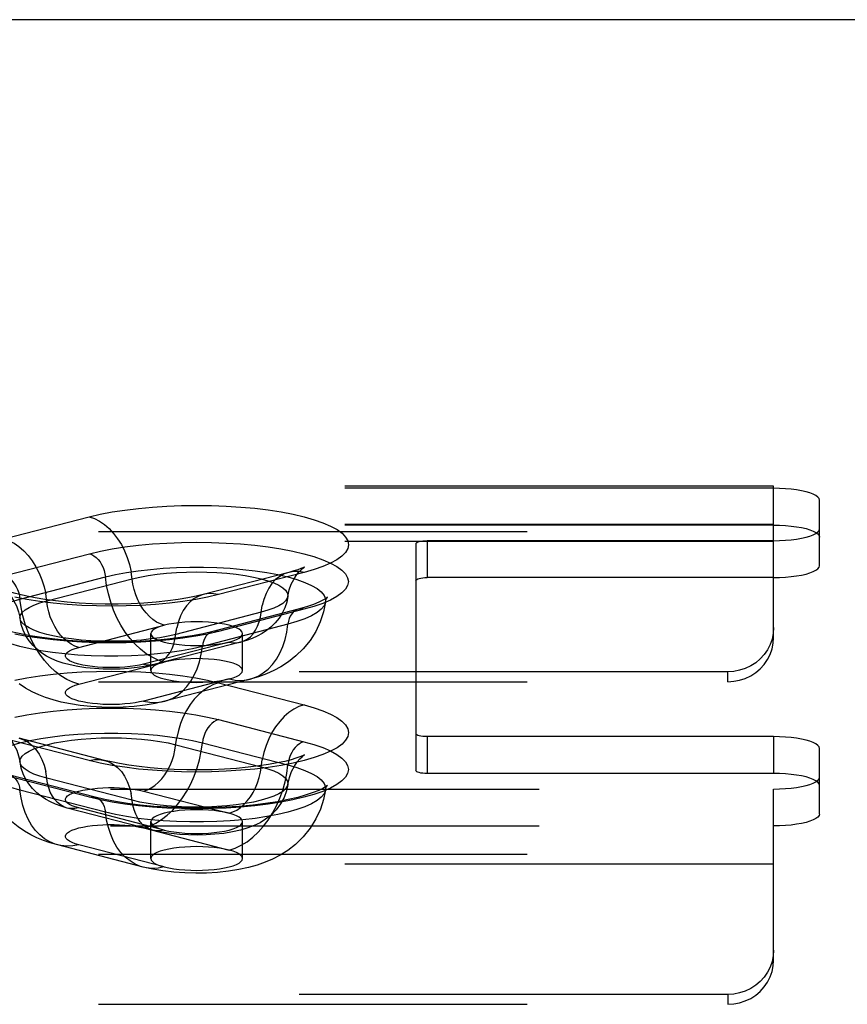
# Model space of a CAD drawing. Header units: inches. Extents: x 0 to 212, y 0 to 138.
# Tile 164 of 256: x 37.49 to 39.75, y 98.81 to 101.49. Entities that reach past the tile are written whole.
import ezdxf

# ---------------------------------------------------------------- set-up
doc = ezdxf.new("R2010")
doc.units = ezdxf.units.IN
doc.header["$LTSCALE"] = 11.6875
doc.header["$MEASUREMENT"] = 0
doc.linetypes.add('HIDDEN', pattern=[0.2, 0.1, -0.1])
doc.layers.get('0').update_dxf_attribs({"linetype": 'CONTINUOUS'})
doc.layers.add('DEFAULT_2', color=8, linetype='HIDDEN')

msp = doc.modelspace()

# ---------------------------------------------------------------- linework, layer by layer
at = {"color": 7, "linetype": 'Continuous'}
msp.add_line((93.0382, 101.4934), (37.2292, 101.4934), dxfattribs=at)
at = {"layer": 'DEFAULT_2', "color": 8, "linetype": 'HIDDEN'}
for p, q in [((39.5502, 100.2222), (35.3992, 100.2222)), ((39.5502, 100.2166), (35.4047, 100.2166)), ((39.5502, 100.2166), (39.5502, 100.2222)), ((39.5502, 99.8103), (39.5502, 100.2166)), ((39.6752, 100.1061), (39.6752, 100.1842)), ((37.4515, 100.0785), (37.6844, 100.1387)), ((35.3717, 100.0985), (39.5502, 100.0985)), ((39.5502, 100.1182), (35.3992, 100.1182)), ((39.5502, 100.1161), (35.4047, 100.1161)), ((39.6752, 100.0056), (39.6752, 100.1061)), ((39.5502, 100.0715), (35.3717, 100.0715)), ((38.6052, 100.0737), (38.6052, 99.9733)), ((39.5502, 100.0737), (38.6052, 100.0737)), ((38.5752, 100.066), (38.5752, 99.5477)), ((37.4518, 99.9779), (37.6847, 100.0382)), ((37.4955, 99.9146), (37.7285, 99.9749)), ((37.5684, 99.9095), (37.8013, 99.9698)), ((38.2282, 99.9875), (37.9952, 99.9272)), ((38.27, 99.9872), (38.0371, 99.9269)), ((39.5502, 99.9733), (38.6052, 99.9733)), ((38.2541, 99.8869), (38.0211, 99.8266)), ((38.2697, 99.8868), (38.0368, 99.8265)), ((38.1531, 99.8788), (37.9202, 99.8185)), ((37.6559, 99.7831), (37.8888, 99.8434)), ((38.226, 99.8461), (37.993, 99.7858)), ((37.8522, 99.7201), (37.8522, 99.8205)), ((38.1022, 99.7201), (38.1022, 99.8205)), ((38.0656, 99.7976), (37.8327, 99.7373)), ((38.0969, 99.7974), (37.864, 99.7371)), ((37.6559, 99.6826), (37.8888, 99.7429)), ((39.4252, 99.7164), (35.3717, 99.7164)), ((38.0656, 99.6972), (37.8327, 99.6369)), ((38.123, 99.6967), (37.89, 99.6364)), ((39.4252, 99.6895), (39.4252, 99.7164)), ((35.3717, 99.6895), (39.4252, 99.6895)), ((38.0371, 99.6868), (38.27, 99.6265)), ((38.0368, 99.5863), (38.2697, 99.526)), ((37.6844, 99.4749), (37.4515, 99.5352)), ((37.7262, 99.4753), (37.4933, 99.5356)), ((38.5752, 99.5477), (38.5752, 99.4472)), ((38.6052, 99.5399), (38.6052, 99.4395)), ((39.5502, 99.5399), (38.6052, 99.5399)), ((39.5502, 99.5399), (39.5502, 99.4395)), ((37.9202, 99.5179), (38.1531, 99.4576)), ((37.993, 99.523), (38.226, 99.4627)), ((39.6752, 99.4295), (39.6752, 99.5076)), ((37.6847, 99.3746), (37.4518, 99.4349)), ((37.7004, 99.3747), (37.4674, 99.435)), ((37.8013, 99.3665), (37.5684, 99.4268)), ((39.5502, 99.4395), (38.6052, 99.4395)), ((39.6752, 99.329), (39.6752, 99.4295)), ((35.4047, 99.3971), (39.5502, 99.3971)), ((37.7285, 99.3339), (37.4955, 99.3942)), ((37.8327, 99.3914), (38.0656, 99.3312)), ((39.5502, 98.9313), (39.5502, 99.3971)), ((37.8575, 99.2851), (37.6246, 99.3454)), ((37.8888, 99.2854), (37.6559, 99.3457)), ((35.4047, 99.2967), (39.5502, 99.2967)), ((37.8327, 99.291), (38.0656, 99.2307)), ((37.8522, 99.2078), (37.8522, 99.3083)), ((38.1022, 99.2078), (38.1022, 99.3083)), ((37.8315, 99.1844), (37.5985, 99.2447)), ((37.8888, 99.1849), (37.6559, 99.2452)), ((35.3717, 99.2195), (39.5502, 99.2195)), ((39.5502, 99.1926), (35.3717, 99.1926)), ((39.4252, 98.8375), (35.3717, 98.8375)), ((39.4252, 98.8375), (39.4252, 98.8106)), ((35.3717, 98.8106), (39.4252, 98.8106))]:
    msp.add_line(p, q, dxfattribs=at)
for points in [[(39.6752, 100.1842), (39.6741, 100.1885), (39.6709, 100.1926), (39.6656, 100.1966), (39.6584, 100.2004), (39.6493, 100.2039), (39.6386, 100.2071), (39.6263, 100.2099), (39.6127, 100.2122), (39.598, 100.2141), (39.5825, 100.2154), (39.5666, 100.2163), (39.5502, 100.2166)], [(37.6844, 100.1387), (37.7144, 100.1458), (37.7467, 100.152), (37.7816, 100.1574), (37.8184, 100.1619), (37.8566, 100.1655), (37.8961, 100.1681), (37.9363, 100.1696), (37.9769, 100.1701), (38.0175, 100.1696), (38.0578, 100.1681), (38.0972, 100.1655), (38.1356, 100.162), (38.1723, 100.1575), (38.2072, 100.1521), (38.2399, 100.1458), (38.27, 100.1387), (38.2973, 100.1309), (38.3216, 100.1225), (38.3425, 100.1135), (38.3599, 100.1039), (38.3735, 100.094), (38.3834, 100.0838), (38.3893, 100.0734), (38.3913, 100.0629), (38.3893, 100.0524), (38.3833, 100.042), (38.3734, 100.0317), (38.3596, 100.0218), (38.3422, 100.0123), (38.3212, 100.0033), (38.2972, 99.9949), (38.27, 99.9872)], [(37.6844, 100.1387), (37.6984, 100.134), (37.7123, 100.127), (37.7257, 100.1179), (37.7386, 100.1067), (37.7507, 100.0938), (37.7618, 100.0792), (37.7719, 100.0632), (37.7807, 100.0459), (37.7881, 100.0277), (37.7941, 100.0088), (37.7985, 99.9894)], [(39.5502, 100.1161), (39.5666, 100.1158), (39.5825, 100.115), (39.598, 100.1136), (39.6127, 100.1118), (39.6263, 100.1094), (39.6386, 100.1066), (39.6493, 100.1034), (39.6584, 100.0999), (39.6656, 100.0961), (39.6709, 100.0921), (39.6741, 100.088), (39.6752, 100.0837)], [(39.5502, 100.0737), (39.5666, 100.074), (39.5825, 100.0749), (39.598, 100.0762), (39.6127, 100.0781), (39.6263, 100.0804), (39.6386, 100.0832), (39.6493, 100.0864), (39.6584, 100.0899), (39.6656, 100.0937), (39.6709, 100.0977), (39.6741, 100.1018), (39.6752, 100.1061)], [(37.4515, 100.0785), (37.4655, 100.0737), (37.4793, 100.0667), (37.4928, 100.0576), (37.5056, 100.0465), (37.5177, 100.0335), (37.5289, 100.0189), (37.5389, 100.0029), (37.5477, 99.9856), (37.5552, 99.9674), (37.5612, 99.9485), (37.5656, 99.9291)], [(37.6847, 100.0382), (37.7147, 100.0452), (37.7469, 100.0514), (37.7818, 100.0569), (37.8185, 100.0614), (37.8568, 100.0649), (37.8961, 100.0675), (37.9363, 100.069), (37.9769, 100.0696), (38.0175, 100.0691), (38.0577, 100.0675), (38.0971, 100.065), (38.1354, 100.0614), (38.1721, 100.0569), (38.207, 100.0515), (38.2396, 100.0453), (38.2697, 100.0382), (38.297, 100.0304), (38.3212, 100.022), (38.3421, 100.0129), (38.3595, 100.0034), (38.3731, 99.9935), (38.383, 99.9833), (38.3889, 99.9729), (38.3909, 99.9624), (38.3889, 99.9519), (38.3829, 99.9415), (38.373, 99.9313), (38.3592, 99.9214), (38.3418, 99.9119), (38.3209, 99.9029), (38.2969, 99.8945), (38.2697, 99.8868)], [(38.5752, 100.066), (38.5758, 100.0675), (38.5774, 100.069), (38.5802, 100.0703), (38.584, 100.0715), (38.5885, 100.0724), (38.5937, 100.0732), (38.5992, 100.0736), (38.6052, 100.0737)], [(37.6847, 100.0382), (37.691, 100.036), (37.6972, 100.0325), (37.7031, 100.028), (37.7087, 100.0224), (37.7137, 100.0159), (37.7182, 100.0086), (37.7219, 100.0007), (37.725, 99.9923), (37.7272, 99.9837), (37.7285, 99.9749)], [(37.7285, 99.9749), (37.7558, 99.9813), (37.7856, 99.9869), (37.8175, 99.9916), (37.8512, 99.9955), (37.8862, 99.9985), (37.9222, 100.0004), (37.9588, 100.0014), (37.9956, 100.0014), (38.0323, 100.0004), (38.0683, 99.9985), (38.1033, 99.9955), (38.1369, 99.9916), (38.1688, 99.9869), (38.1986, 99.9813), (38.226, 99.9749), (38.2506, 99.9678), (38.2722, 99.9601), (38.2907, 99.9519), (38.3056, 99.9431), (38.317, 99.9341), (38.3247, 99.9248), (38.3285, 99.9153), (38.3288, 99.9071)], [(37.8888, 99.8434), (37.8783, 99.847), (37.868, 99.8522), (37.8579, 99.859), (37.8483, 99.8673), (37.8392, 99.877), (37.8309, 99.888), (37.8234, 99.9), (37.8168, 99.9129), (37.8112, 99.9265), (37.8067, 99.9407), (37.8034, 99.9552), (37.7985, 99.9894)], [(37.8013, 99.9698), (37.8221, 99.9746), (37.8449, 99.9788), (37.8693, 99.9823), (37.8951, 99.9851), (37.9219, 99.9871), (37.9494, 99.9883), (37.9772, 99.9887), (38.0051, 99.9883), (38.0326, 99.9871), (38.0594, 99.9851), (38.0852, 99.9823), (38.1096, 99.9788), (38.1323, 99.9746), (38.1531, 99.9698), (38.1717, 99.9644), (38.1879, 99.9586), (38.2013, 99.9522), (38.212, 99.9456), (38.2197, 99.9386), (38.2244, 99.9315), (38.226, 99.9243), (38.2258, 99.9219)], [(38.2258, 99.9219), (38.2296, 99.9396), (38.2351, 99.9551), (38.2417, 99.9685), (38.2486, 99.9793), (38.2551, 99.9876), (38.2609, 99.9938), (38.2656, 99.998), (38.269, 100.0007), (38.2709, 100.002)], [(38.2709, 100.002), (38.2711, 100.0021), (38.2716, 100.0024), (38.2702, 100.0017), (38.2668, 100.0001), (38.2611, 99.9978), (38.2529, 99.9948), (38.242, 99.9914), (38.2282, 99.9875)], [(38.27, 99.9872), (38.256, 99.9897), (38.2422, 99.9898), (38.2282, 99.9875)], [(39.5502, 99.9733), (39.5666, 99.9736), (39.5825, 99.9744), (39.598, 99.9758), (39.6127, 99.9776), (39.6263, 99.98), (39.6386, 99.9828), (39.6493, 99.986), (39.6584, 99.9895), (39.6656, 99.9933), (39.6709, 99.9973), (39.6741, 100.0014), (39.6752, 100.0056)], [(37.4518, 99.9779), (37.4581, 99.9757), (37.4642, 99.9722), (37.4702, 99.9677), (37.4757, 99.9621), (37.4808, 99.9556), (37.4852, 99.9483), (37.489, 99.9404), (37.492, 99.9321), (37.4942, 99.9234), (37.4955, 99.9146)], [(37.8888, 99.7429), (37.8723, 99.7484), (37.856, 99.756), (37.8399, 99.7659), (37.8244, 99.7778), (37.8096, 99.7917), (37.7956, 99.8074), (37.7826, 99.8247), (37.7707, 99.8435), (37.76, 99.8635), (37.7506, 99.8846), (37.7428, 99.9065), (37.7364, 99.929), (37.7316, 99.9519), (37.7285, 99.9749)], [(38.2282, 99.9875), (38.2159, 99.9832), (38.2038, 99.9765), (38.1926, 99.9677), (38.1826, 99.9569), (38.1738, 99.9442), (38.1663, 99.9298), (38.1603, 99.914), (38.1559, 99.8969)], [(38.5752, 99.9655), (38.5758, 99.9671), (38.5774, 99.9685), (38.5802, 99.9698), (38.584, 99.971), (38.5885, 99.972), (38.5937, 99.9727), (38.5992, 99.9731), (38.6052, 99.9733)], [(37.4547, 99.9398), (37.4533, 99.9404), (37.4504, 99.9418), (37.45, 99.9421), (37.4516, 99.9411), (37.4548, 99.9386), (37.4595, 99.9345), (37.4653, 99.9285), (37.472, 99.9203), (37.4791, 99.9094), (37.4859, 99.896), (37.4917, 99.88), (37.4957, 99.8616)], [(37.9952, 99.9272), (37.9759, 99.9226), (37.9532, 99.9181), (37.9271, 99.9138), (37.8982, 99.9099), (37.8669, 99.9066), (37.8336, 99.904), (37.799, 99.9022), (37.7634, 99.9013), (37.7276, 99.9013), (37.692, 99.9021), (37.6573, 99.9039), (37.6238, 99.9064), (37.5922, 99.9097), (37.5631, 99.9135), (37.5367, 99.9178), (37.5138, 99.9224), (37.4948, 99.9269), (37.4794, 99.9311), (37.4675, 99.9349), (37.4589, 99.9381), (37.4547, 99.9398)], [(37.3927, 99.8468), (37.393, 99.855), (37.3968, 99.8645), (37.4045, 99.8738), (37.4159, 99.8829), (37.4308, 99.8916), (37.4492, 99.8998), (37.4709, 99.9075), (37.4955, 99.9146)], [(38.0371, 99.9269), (38.0071, 99.9198), (37.9748, 99.9136), (37.9399, 99.9082), (37.9031, 99.9037), (37.8649, 99.9001), (37.8254, 99.8976), (37.7852, 99.896), (37.7446, 99.8955), (37.7039, 99.896), (37.6637, 99.8975), (37.6242, 99.9001), (37.5859, 99.9036), (37.5492, 99.9081), (37.5143, 99.9135), (37.4816, 99.9198)], [(37.6559, 99.6826), (37.6394, 99.6881), (37.623, 99.6958), (37.607, 99.7056), (37.5915, 99.7175), (37.5767, 99.7314), (37.5627, 99.7471), (37.5496, 99.7644), (37.5377, 99.7832), (37.527, 99.8032), (37.5177, 99.8243), (37.5098, 99.8462), (37.5034, 99.8687), (37.4987, 99.8916), (37.4955, 99.9146)], [(37.4957, 99.8616), (37.4955, 99.864), (37.4971, 99.8712), (37.5017, 99.8783), (37.5095, 99.8853), (37.5201, 99.8919), (37.5336, 99.8983), (37.5498, 99.9041), (37.5684, 99.9095)], [(37.6559, 99.7831), (37.6454, 99.7867), (37.635, 99.7919), (37.625, 99.7987), (37.6153, 99.807), (37.6063, 99.8167), (37.5979, 99.8277), (37.5904, 99.8397), (37.5838, 99.8526), (37.5782, 99.8662), (37.5738, 99.8804), (37.5705, 99.8949), (37.5656, 99.9291)], [(37.9952, 99.9272), (37.9829, 99.9229), (37.9708, 99.9162), (37.9597, 99.9074), (37.9496, 99.8966), (37.9408, 99.8839), (37.9334, 99.8695), (37.9274, 99.8537), (37.923, 99.8366)], [(38.0371, 99.9269), (38.0231, 99.9294), (38.0092, 99.9295), (37.9952, 99.9272)], [(38.2258, 99.9219), (38.2226, 99.9063), (38.2175, 99.8912), (38.2105, 99.8765), (38.2019, 99.8627), (38.1914, 99.8498), (38.1798, 99.8384), (38.1679, 99.8289), (38.1554, 99.8207), (38.1424, 99.8137), (38.1287, 99.8076), (38.1135, 99.8022), (38.0969, 99.7974)], [(38.2258, 99.9219), (38.2244, 99.9171), (38.2197, 99.91), (38.212, 99.903), (38.2013, 99.8964), (38.1879, 99.89), (38.1717, 99.8842), (38.1531, 99.8788)], [(38.3335, 99.9195), (38.3325, 99.9186), (38.3287, 99.9157), (38.3216, 99.9114), (38.3107, 99.906), (38.2958, 99.8999), (38.2771, 99.8935), (38.2541, 99.8869)], [(38.3288, 99.9071), (38.3307, 99.9143), (38.3321, 99.9174)], [(38.3321, 99.9174), (38.3328, 99.9184), (38.3337, 99.9197), (38.3335, 99.9195)], [(38.0969, 99.7974), (38.1062, 99.8006), (38.1152, 99.8056), (38.1236, 99.8122), (38.1311, 99.8203), (38.1377, 99.8298), (38.1432, 99.8406), (38.1477, 99.8524), (38.151, 99.8652), (38.1559, 99.8969)], [(38.3288, 99.9071), (38.3231, 99.8796), (38.3141, 99.8526), (38.3018, 99.8266), (38.2864, 99.8021), (38.268, 99.7794), (38.2479, 99.7597), (38.2275, 99.7436), (38.2071, 99.7304), (38.1873, 99.7199), (38.1673, 99.7111), (38.1458, 99.7033), (38.123, 99.6967)], [(38.3288, 99.9071), (38.3285, 99.9058), (38.3247, 99.8963), (38.317, 99.887), (38.3056, 99.8779), (38.2907, 99.8692), (38.2722, 99.8609), (38.2506, 99.8532), (38.226, 99.8461)], [(38.2541, 99.8869), (38.2513, 99.8861), (38.2458, 99.8834), (38.2407, 99.8795), (38.2363, 99.8745), (38.2325, 99.8686), (38.2295, 99.8618), (38.2273, 99.8542), (38.226, 99.8461)], [(38.2697, 99.8868), (38.2634, 99.8878), (38.2573, 99.8876), (38.2541, 99.8869)], [(37.9202, 99.8185), (37.8994, 99.8137), (37.8766, 99.8095), (37.8522, 99.806), (37.8264, 99.8032), (37.7996, 99.8012), (37.7721, 99.8), (37.7443, 99.7996), (37.7164, 99.8), (37.6889, 99.8012), (37.6621, 99.8032), (37.6363, 99.806), (37.6119, 99.8095), (37.5892, 99.8137), (37.5684, 99.8185), (37.5498, 99.8239), (37.5336, 99.8298), (37.5201, 99.8361), (37.5095, 99.8427), (37.5017, 99.8497), (37.4971, 99.8568), (37.4957, 99.8616)], [(37.864, 99.7371), (37.8394, 99.7317), (37.8151, 99.7279), (37.7914, 99.7255), (37.7682, 99.7241), (37.745, 99.7236), (37.7219, 99.724), (37.6984, 99.7254), (37.6753, 99.7277), (37.6529, 99.731), (37.6321, 99.7352), (37.6137, 99.7401), (37.5971, 99.7457), (37.5821, 99.752), (37.5682, 99.7592), (37.5552, 99.7674), (37.5429, 99.777), (37.5311, 99.7884), (37.5205, 99.8012), (37.5117, 99.8149), (37.5045, 99.8296), (37.4991, 99.8452), (37.4957, 99.8616)], [(37.993, 99.7858), (37.9657, 99.7795), (37.9359, 99.7739), (37.904, 99.7691), (37.8703, 99.7652), (37.8353, 99.7623), (37.7993, 99.7603), (37.7627, 99.7593), (37.7259, 99.7593), (37.6892, 99.7603), (37.6532, 99.7623), (37.6182, 99.7652), (37.5846, 99.7691), (37.5527, 99.7739), (37.5229, 99.7795), (37.4955, 99.7858), (37.4709, 99.7929), (37.4492, 99.8006), (37.4308, 99.8089), (37.4159, 99.8176), (37.4045, 99.8267), (37.3968, 99.836), (37.393, 99.8455), (37.3927, 99.8468)], [(38.0211, 99.8266), (37.9946, 99.8204), (37.9651, 99.8147), (37.9327, 99.8096), (37.8978, 99.8053), (37.8611, 99.8018), (37.8229, 99.7993), (37.7837, 99.7978), (37.7441, 99.7973), (37.7044, 99.7978), (37.6653, 99.7993), (37.627, 99.8019), (37.5903, 99.8053), (37.5554, 99.8097), (37.523, 99.8148), (37.4933, 99.8205), (37.467, 99.8268), (37.4441, 99.8333), (37.4252, 99.8397), (37.4105, 99.8458), (37.3997, 99.8512), (37.3963, 99.8532)], [(37.8888, 99.8434), (37.878, 99.8402), (37.869, 99.8367), (37.8618, 99.8329), (37.8565, 99.8289), (37.8533, 99.8247), (37.8522, 99.8205)], [(37.864, 99.7371), (37.8732, 99.7403), (37.8823, 99.7453), (37.8906, 99.7519), (37.8981, 99.76), (37.9047, 99.7695), (37.9103, 99.7803), (37.9148, 99.7921), (37.9181, 99.8049), (37.923, 99.8366)], [(37.9772, 99.8529), (37.9609, 99.8526), (37.9449, 99.8518), (37.9294, 99.8504), (37.9147, 99.8485), (37.9011, 99.8462), (37.8888, 99.8434)], [(38.1022, 99.8205), (38.1012, 99.8247), (38.098, 99.8289), (38.0927, 99.8329), (38.0855, 99.8367), (38.0764, 99.8402), (38.0656, 99.8434), (38.0533, 99.8462), (38.0397, 99.8485), (38.0251, 99.8504), (38.0096, 99.8518), (37.9935, 99.8526), (37.9772, 99.8529)], [(38.0368, 99.8265), (38.0305, 99.8275), (38.0243, 99.8273), (38.0211, 99.8266)], [(38.123, 99.6967), (38.13, 99.6988), (38.1448, 99.705), (38.1588, 99.7134), (38.1719, 99.724), (38.1838, 99.7366), (38.1945, 99.7511), (38.2038, 99.7673), (38.2117, 99.7851), (38.2181, 99.8043), (38.2228, 99.8248), (38.226, 99.8461)], [(39.5502, 99.8372), (39.5491, 99.8213), (39.5459, 99.8059), (39.5406, 99.791), (39.5334, 99.7768), (39.5243, 99.7637), (39.5136, 99.7518), (39.5013, 99.7414), (39.4877, 99.7326), (39.473, 99.7256), (39.4575, 99.7206), (39.4416, 99.7175), (39.4252, 99.7164)], [(38.0368, 99.8265), (38.0068, 99.8195), (37.9745, 99.8133), (37.9397, 99.8079), (37.903, 99.8033), (37.8647, 99.7998), (37.8253, 99.7972), (37.7852, 99.7957), (37.7446, 99.7951), (37.704, 99.7957), (37.6638, 99.7972), (37.6244, 99.7997), (37.5861, 99.8033), (37.5494, 99.8078), (37.5145, 99.8132), (37.4819, 99.8194)], [(37.8522, 99.8205), (37.8533, 99.8163), (37.8565, 99.8121), (37.8618, 99.8081), (37.869, 99.8043), (37.8781, 99.8008), (37.8888, 99.7976), (37.9011, 99.7948), (37.9147, 99.7925), (37.9294, 99.7906), (37.9449, 99.7893), (37.9608, 99.7884), (37.9772, 99.7882)], [(38.0211, 99.8266), (38.0184, 99.8258), (38.0128, 99.8231), (38.0078, 99.8192), (38.0033, 99.8142), (37.9995, 99.8083), (37.9965, 99.8015), (37.9943, 99.7939), (37.993, 99.7858)], [(38.0656, 99.7976), (38.0764, 99.8008), (38.0855, 99.8043), (38.0927, 99.8081), (38.098, 99.8121), (38.1012, 99.8163), (38.1022, 99.8205)], [(39.4252, 99.6895), (39.4416, 99.6906), (39.4575, 99.6936), (39.473, 99.6987), (39.4877, 99.7057), (39.5013, 99.7145), (39.5136, 99.7249), (39.5243, 99.7368), (39.5334, 99.7499), (39.5406, 99.7641), (39.5459, 99.779), (39.5491, 99.7944), (39.5502, 99.8103)], [(37.8327, 99.7373), (37.8213, 99.7347), (37.8091, 99.7326), (37.7957, 99.7307), (37.7816, 99.7293), (37.7669, 99.7284), (37.7519, 99.7279), (37.7368, 99.7279), (37.7218, 99.7284), (37.7071, 99.7293), (37.693, 99.7307), (37.6796, 99.7325), (37.6672, 99.7347), (37.6559, 99.7373), (37.6459, 99.7403), (37.6373, 99.7435), (37.6303, 99.7469), (37.6249, 99.7506), (37.6213, 99.7544), (37.6195, 99.7583), (37.6195, 99.7622), (37.6213, 99.7661), (37.625, 99.7699), (37.6304, 99.7735), (37.6374, 99.777), (37.6459, 99.7802), (37.6559, 99.7831)], [(37.89, 99.6364), (37.8971, 99.6385), (37.9119, 99.6447), (37.9259, 99.6531), (37.9389, 99.6637), (37.9508, 99.6763), (37.9615, 99.6908), (37.9708, 99.707), (37.9787, 99.7248), (37.9851, 99.7441), (37.9899, 99.7645), (37.993, 99.7858)], [(37.9772, 99.7882), (37.9937, 99.7884), (38.0096, 99.7893), (38.0251, 99.7906), (38.0397, 99.7925), (38.0532, 99.7948), (38.0656, 99.7976)], [(38.0656, 99.7976), (38.0761, 99.7958), (38.0865, 99.7956), (38.0969, 99.7974)], [(37.9772, 99.7524), (37.9609, 99.7521), (37.9449, 99.7513), (37.9294, 99.7499), (37.9147, 99.7481), (37.9011, 99.7457), (37.8888, 99.7429)], [(38.1022, 99.7201), (38.1012, 99.7243), (38.098, 99.7284), (38.0927, 99.7324), (38.0855, 99.7362), (38.0764, 99.7397), (38.0656, 99.7429), (38.0533, 99.7457), (38.0397, 99.7481), (38.0251, 99.7499), (38.0096, 99.7513), (37.9935, 99.7521), (37.9772, 99.7524)], [(37.8327, 99.7373), (37.8432, 99.7355), (37.8535, 99.7354), (37.864, 99.7371)], [(37.8888, 99.7429), (37.878, 99.7397), (37.869, 99.7362), (37.8618, 99.7324), (37.8565, 99.7284), (37.8533, 99.7243), (37.8522, 99.7201)], [(37.4816, 99.6939), (37.5143, 99.7001), (37.5492, 99.7056), (37.5859, 99.7101), (37.6242, 99.7136), (37.6637, 99.7161), (37.7039, 99.7177), (37.7446, 99.7182), (37.7852, 99.7177), (37.8254, 99.7161), (37.8649, 99.7135), (37.9031, 99.71), (37.9399, 99.7055), (37.9748, 99.7001), (38.0071, 99.6938), (38.0371, 99.6868)], [(37.8522, 99.7201), (37.8533, 99.7158), (37.8565, 99.7117), (37.8618, 99.7077), (37.869, 99.7039), (37.8781, 99.7004), (37.8888, 99.6972), (37.9011, 99.6944), (37.9147, 99.692), (37.9294, 99.6902), (37.9449, 99.6888), (37.9608, 99.688), (37.9772, 99.6877)], [(37.9772, 99.6877), (37.9937, 99.688), (38.0096, 99.6888), (38.0251, 99.6902), (38.0397, 99.692), (38.0532, 99.6944), (38.0656, 99.6972)], [(38.0656, 99.6972), (38.0764, 99.7004), (38.0855, 99.7039), (38.0927, 99.7077), (38.098, 99.7117), (38.1012, 99.7158), (38.1022, 99.7201)], [(38.0656, 99.6972), (38.0821, 99.6941), (38.0985, 99.6933), (38.1145, 99.6948), (38.123, 99.6967)], [(37.89, 99.6364), (37.8642, 99.6305), (37.8368, 99.6259), (37.8071, 99.6224), (37.7766, 99.6203), (37.7474, 99.6196), (37.7184, 99.6201), (37.6885, 99.6218), (37.6596, 99.6248), (37.6328, 99.6289), (37.6082, 99.634), (37.5859, 99.6399), (37.5654, 99.6465), (37.5466, 99.654), (37.5286, 99.6624), (37.5109, 99.6722), (37.4933, 99.6838)], [(37.8327, 99.6369), (37.8213, 99.6343), (37.8091, 99.6321), (37.7957, 99.6303), (37.7816, 99.6289), (37.7669, 99.6279), (37.7519, 99.6275), (37.7368, 99.6275), (37.7218, 99.6279), (37.7071, 99.6289), (37.693, 99.6303), (37.6796, 99.6321), (37.6672, 99.6343), (37.6559, 99.6369), (37.6459, 99.6398), (37.6373, 99.643), (37.6303, 99.6465), (37.6249, 99.6502), (37.6213, 99.6539), (37.6195, 99.6578), (37.6195, 99.6617), (37.6213, 99.6656), (37.625, 99.6694), (37.6304, 99.6731), (37.6374, 99.6765), (37.6459, 99.6797), (37.6559, 99.6826)], [(38.0371, 99.6868), (38.0231, 99.682), (38.0092, 99.675), (37.9958, 99.6659), (37.9829, 99.6548), (37.9708, 99.6419), (37.9597, 99.6273), (37.9496, 99.6112), (37.9408, 99.594), (37.9334, 99.5758), (37.9274, 99.5568), (37.923, 99.5374)], [(37.4819, 99.5933), (37.5145, 99.5996), (37.5494, 99.605), (37.5861, 99.6095), (37.6244, 99.613), (37.6638, 99.6156), (37.704, 99.6171), (37.7446, 99.6176), (37.7852, 99.6171), (37.8253, 99.6156), (37.8647, 99.613), (37.903, 99.6094), (37.9397, 99.6049), (37.9745, 99.5995), (38.0068, 99.5933), (38.0368, 99.5863)], [(38.27, 99.6265), (38.2972, 99.6188), (38.3212, 99.6104), (38.3422, 99.6014), (38.3596, 99.5918), (38.3734, 99.5819), (38.3833, 99.5717), (38.3893, 99.5613), (38.3913, 99.5508), (38.3893, 99.5403), (38.3834, 99.5299), (38.3735, 99.5197), (38.3599, 99.5097), (38.3425, 99.5002), (38.3216, 99.4912), (38.2973, 99.4827), (38.27, 99.4749), (38.2399, 99.4679), (38.2072, 99.4616), (38.1723, 99.4562), (38.1356, 99.4517), (38.0972, 99.4482), (38.0578, 99.4456), (38.0175, 99.4441), (37.9769, 99.4435), (37.9363, 99.4441), (37.8961, 99.4456), (37.8566, 99.4482), (37.8184, 99.4517), (37.7816, 99.4563), (37.7467, 99.4617), (37.7144, 99.4679), (37.6844, 99.4749)], [(37.8327, 99.6369), (37.8492, 99.6338), (37.8655, 99.633), (37.8816, 99.6346), (37.89, 99.6364)], [(38.27, 99.6265), (38.256, 99.6217), (38.2422, 99.6147), (38.2287, 99.6056), (38.2159, 99.5945), (38.2038, 99.5816), (38.1926, 99.567), (38.1826, 99.5509), (38.1738, 99.5337), (38.1663, 99.5155), (38.1603, 99.4965), (38.1559, 99.4771)], [(38.0368, 99.5863), (38.0305, 99.584), (38.0243, 99.5806), (38.0184, 99.576), (38.0128, 99.5704), (38.0078, 99.564), (38.0033, 99.5567), (37.9995, 99.5488), (37.9965, 99.5404), (37.9943, 99.5317), (37.993, 99.523)], [(37.3927, 99.4552), (37.393, 99.4633), (37.3968, 99.4728), (37.4045, 99.4821), (37.4159, 99.4912), (37.4308, 99.4999), (37.4492, 99.5082), (37.4709, 99.5159), (37.4955, 99.523), (37.5229, 99.5293), (37.5527, 99.5349), (37.5846, 99.5397), (37.6182, 99.5436), (37.6532, 99.5465), (37.6892, 99.5485), (37.7259, 99.5495), (37.7627, 99.5495), (37.7993, 99.5485), (37.8353, 99.5465), (37.8703, 99.5436), (37.904, 99.5397), (37.9359, 99.5349), (37.9657, 99.5293), (37.993, 99.523)], [(37.4505, 99.5502), (37.4499, 99.5505), (37.4506, 99.5501), (37.4528, 99.5485), (37.4563, 99.5457), (37.4611, 99.5413), (37.4668, 99.5351), (37.4733, 99.5269), (37.48, 99.5161), (37.4865, 99.503), (37.4919, 99.4876), (37.4957, 99.4699)], [(37.4933, 99.5356), (37.5056, 99.5313), (37.5177, 99.5246), (37.5289, 99.5158), (37.5389, 99.5049), (37.5477, 99.4922), (37.5552, 99.4779), (37.5612, 99.462), (37.5656, 99.4449)], [(37.4957, 99.4699), (37.4955, 99.4724), (37.4971, 99.4796), (37.5017, 99.4867), (37.5095, 99.4936), (37.5201, 99.5003), (37.5336, 99.5066), (37.5498, 99.5125), (37.5684, 99.5179), (37.5892, 99.5227), (37.6119, 99.5269), (37.6363, 99.5304), (37.6621, 99.5331), (37.6889, 99.5351), (37.7164, 99.5363), (37.7443, 99.5367), (37.7721, 99.5363), (37.7996, 99.5351), (37.8264, 99.5331), (37.8522, 99.5304), (37.8766, 99.5269), (37.8994, 99.5227), (37.9202, 99.5179)], [(37.8327, 99.3914), (37.8432, 99.395), (37.8535, 99.4003), (37.8636, 99.4071), (37.8732, 99.4154), (37.8823, 99.4251), (37.8906, 99.436), (37.8981, 99.448), (37.9047, 99.4609), (37.9103, 99.4746), (37.9148, 99.4887), (37.9181, 99.5033), (37.923, 99.5374)], [(38.6052, 99.5399), (38.5992, 99.5401), (38.5937, 99.5405), (38.5885, 99.5412), (38.584, 99.5422), (38.5802, 99.5434), (38.5774, 99.5447), (38.5758, 99.5462), (38.5752, 99.5477)], [(39.6752, 99.5076), (39.6741, 99.5118), (39.6709, 99.516), (39.6656, 99.52), (39.6584, 99.5238), (39.6493, 99.5273), (39.6386, 99.5305), (39.6263, 99.5332), (39.6127, 99.5356), (39.598, 99.5375), (39.5825, 99.5388), (39.5666, 99.5396), (39.5502, 99.5399)], [(38.2697, 99.526), (38.2969, 99.5182), (38.3209, 99.5099), (38.3418, 99.5009), (38.3592, 99.4913), (38.373, 99.4814), (38.3829, 99.4713), (38.3889, 99.4609), (38.3909, 99.4503), (38.3889, 99.4398), (38.383, 99.4294), (38.3731, 99.4192), (38.3595, 99.4093), (38.3421, 99.3998), (38.3212, 99.3908), (38.297, 99.3824), (38.2697, 99.3746), (38.2396, 99.3675), (38.207, 99.3612), (38.1721, 99.3558), (38.1354, 99.3513), (38.0971, 99.3478), (38.0577, 99.3452), (38.0175, 99.3437), (37.9769, 99.3432), (37.9363, 99.3437), (37.8961, 99.3453), (37.8568, 99.3478), (37.8185, 99.3514), (37.7818, 99.3559), (37.7469, 99.3613), (37.7147, 99.3675), (37.6847, 99.3746)], [(37.8327, 99.291), (37.8492, 99.2964), (37.8655, 99.3041), (37.8816, 99.314), (37.8971, 99.3259), (37.9119, 99.3398), (37.9259, 99.3555), (37.9389, 99.3728), (37.9508, 99.3915), (37.9615, 99.4116), (37.9708, 99.4326), (37.9787, 99.4546), (37.9851, 99.4771), (37.9899, 99.5), (37.993, 99.523)], [(38.2697, 99.526), (38.2634, 99.5237), (38.2573, 99.5203), (38.2513, 99.5157), (38.2458, 99.5102), (38.2407, 99.5037), (38.2363, 99.4964), (38.2325, 99.4885), (38.2295, 99.4801), (38.2273, 99.4715), (38.226, 99.4627)], [(38.2702, 99.4893), (38.2711, 99.4899), (38.2715, 99.4902), (38.2697, 99.4892), (38.2654, 99.4873), (38.2582, 99.4845), (38.248, 99.481), (38.2345, 99.477), (38.2174, 99.4726), (38.197, 99.4682), (38.1732, 99.4639), (38.1465, 99.4599), (38.1173, 99.4564), (38.0861, 99.4535), (38.0532, 99.4513), (38.0193, 99.4499), (37.9847, 99.4493), (37.95, 99.4495), (37.9157, 99.4506), (37.8823, 99.4524), (37.8502, 99.4551), (37.82, 99.4583), (37.7921, 99.4622), (37.767, 99.4664), (37.7451, 99.4708), (37.7262, 99.4753)], [(38.2258, 99.4096), (38.2299, 99.4285), (38.2361, 99.4451), (38.2436, 99.4595), (38.2516, 99.4711), (38.2586, 99.4792), (38.2645, 99.4848), (38.2687, 99.4882), (38.2702, 99.4893)], [(37.5985, 99.2447), (37.5782, 99.2506), (37.5593, 99.2572), (37.5417, 99.2645), (37.5247, 99.2728), (37.5075, 99.2827), (37.4903, 99.2944), (37.4725, 99.3087), (37.4554, 99.3254), (37.4398, 99.3438), (37.4259, 99.364), (37.4142, 99.3853), (37.4047, 99.4076), (37.3975, 99.431), (37.3927, 99.4552)], [(37.4955, 99.3942), (37.4709, 99.4013), (37.4492, 99.409), (37.4308, 99.4172), (37.4159, 99.426), (37.4045, 99.435), (37.3968, 99.4443), (37.393, 99.4538), (37.3927, 99.4552)], [(37.5684, 99.4268), (37.5498, 99.4322), (37.5336, 99.4381), (37.5201, 99.4444), (37.5095, 99.4511), (37.5017, 99.458), (37.4971, 99.4651), (37.4957, 99.4699)], [(37.6246, 99.3454), (37.6077, 99.3503), (37.5924, 99.3559), (37.5785, 99.3621), (37.5654, 99.3692), (37.553, 99.3774), (37.5411, 99.3869), (37.5297, 99.3982), (37.5195, 99.4109), (37.511, 99.4245), (37.5041, 99.4389), (37.499, 99.4542), (37.4957, 99.4699)], [(37.6844, 99.4749), (37.6984, 99.4774), (37.7123, 99.4776), (37.7262, 99.4753)], [(37.7262, 99.4753), (37.7386, 99.471), (37.7507, 99.4643), (37.7618, 99.4555), (37.7719, 99.4446), (37.7807, 99.4319), (37.7881, 99.4176), (37.7941, 99.4017), (37.7985, 99.3846)], [(38.0656, 99.3312), (38.0761, 99.3347), (38.0865, 99.34), (38.0965, 99.3468), (38.1062, 99.3551), (38.1152, 99.3648), (38.1236, 99.3757), (38.1311, 99.3877), (38.1377, 99.4006), (38.1432, 99.4143), (38.1477, 99.4285), (38.151, 99.443), (38.1559, 99.4771)], [(38.0656, 99.2307), (38.0821, 99.2361), (38.0985, 99.2438), (38.1145, 99.2537), (38.13, 99.2656), (38.1448, 99.2795), (38.1588, 99.2952), (38.1719, 99.3125), (38.1838, 99.3312), (38.1945, 99.3513), (38.2038, 99.3724), (38.2117, 99.3943), (38.2181, 99.4168), (38.2228, 99.4397), (38.226, 99.4627)], [(38.1531, 99.4576), (38.1717, 99.4522), (38.1879, 99.4463), (38.2013, 99.44), (38.212, 99.4333), (38.2197, 99.4264), (38.2244, 99.4193), (38.226, 99.4121), (38.2258, 99.4096)], [(38.226, 99.4627), (38.2506, 99.4556), (38.2722, 99.4479), (38.2907, 99.4396), (38.3056, 99.4309), (38.317, 99.4219), (38.3247, 99.4125), (38.3285, 99.4031), (38.3288, 99.3949)], [(37.4674, 99.435), (37.4702, 99.4341), (37.4757, 99.4314), (37.4808, 99.4275), (37.4852, 99.4226), (37.489, 99.4166), (37.492, 99.4098), (37.4942, 99.4023), (37.4955, 99.3942)], [(37.6246, 99.3454), (37.6153, 99.3487), (37.6063, 99.3537), (37.5979, 99.3603), (37.5904, 99.3684), (37.5838, 99.3779), (37.5782, 99.3886), (37.5738, 99.4005), (37.5705, 99.4133), (37.5656, 99.4449)], [(38.6052, 99.4395), (38.5992, 99.4396), (38.5937, 99.4401), (38.5885, 99.4408), (38.584, 99.4418), (38.5802, 99.4429), (38.5774, 99.4443), (38.5758, 99.4457), (38.5752, 99.4472)], [(39.6752, 99.4071), (39.6741, 99.4114), (39.6709, 99.4155), (39.6656, 99.4195), (39.6584, 99.4233), (39.6493, 99.4268), (39.6386, 99.43), (39.6263, 99.4328), (39.6127, 99.4351), (39.598, 99.437), (39.5825, 99.4384), (39.5666, 99.4392), (39.5502, 99.4395)], [(39.5502, 99.3971), (39.5666, 99.3974), (39.5825, 99.3982), (39.598, 99.3996), (39.6127, 99.4015), (39.6263, 99.4038), (39.6386, 99.4066), (39.6493, 99.4098), (39.6584, 99.4133), (39.6656, 99.4171), (39.6709, 99.4211), (39.6741, 99.4252), (39.6752, 99.4295)], [(37.6559, 99.3457), (37.6459, 99.3486), (37.6374, 99.3518), (37.6304, 99.3553), (37.625, 99.3589), (37.6213, 99.3627), (37.6195, 99.3666), (37.6195, 99.3705), (37.6213, 99.3744), (37.6249, 99.3782), (37.6303, 99.3818), (37.6373, 99.3853), (37.6459, 99.3885), (37.6559, 99.3914), (37.6672, 99.394), (37.6796, 99.3963), (37.693, 99.3981), (37.7071, 99.3995), (37.7218, 99.4004), (37.7368, 99.4009), (37.7519, 99.4009), (37.7669, 99.4004), (37.7816, 99.3994), (37.7957, 99.3981), (37.8091, 99.3962), (37.8213, 99.394), (37.8327, 99.3914)], [(38.3326, 99.4059), (38.3328, 99.4063), (38.3337, 99.4074), (38.3324, 99.4063), (38.3284, 99.4033), (38.3212, 99.3989), (38.3101, 99.3935), (38.2951, 99.3874), (38.2761, 99.3809), (38.2532, 99.3745), (38.2268, 99.3683), (38.1972, 99.3626), (38.1648, 99.3575), (38.13, 99.3533), (38.0934, 99.3498), (38.0553, 99.3473), (38.0163, 99.3458), (37.9767, 99.3453), (37.9372, 99.3459), (37.8982, 99.3474), (37.8601, 99.3499), (37.8234, 99.3534), (37.7887, 99.3577), (37.7563, 99.3628), (37.7268, 99.3685), (37.7004, 99.3747)], [(38.2258, 99.4096), (38.2244, 99.4049), (38.2197, 99.3977), (38.212, 99.3908), (38.2013, 99.3841), (38.1879, 99.3778), (38.1717, 99.3719), (38.1531, 99.3665), (38.1323, 99.3617), (38.1096, 99.3575), (38.0852, 99.3541), (38.0594, 99.3513), (38.0326, 99.3493), (38.0051, 99.3481), (37.9772, 99.3477), (37.9494, 99.3481), (37.9219, 99.3493), (37.8951, 99.3513), (37.8693, 99.3541), (37.8449, 99.3575), (37.8221, 99.3617), (37.8013, 99.3665)], [(38.2258, 99.4096), (38.222, 99.392), (38.2155, 99.3743), (38.206, 99.3566), (38.1939, 99.3404), (38.1801, 99.3263), (38.1651, 99.3146), (38.15, 99.3054), (38.1342, 99.2977), (38.1166, 99.291), (38.0971, 99.2852), (38.075, 99.2802), (38.0512, 99.2764), (38.0272, 99.2738), (38.0028, 99.2722), (37.9791, 99.2717), (37.9553, 99.2721), (37.9315, 99.2734), (37.9074, 99.2758), (37.8825, 99.2797), (37.8575, 99.2851)], [(38.3288, 99.3949), (38.3307, 99.4022), (38.3326, 99.4059)], [(37.5985, 99.2447), (37.5915, 99.2468), (37.5767, 99.253), (37.5627, 99.2614), (37.5496, 99.272), (37.5377, 99.2846), (37.527, 99.2991), (37.5177, 99.3154), (37.5098, 99.3332), (37.5034, 99.3524), (37.4987, 99.3728), (37.4955, 99.3942)], [(37.6847, 99.3746), (37.691, 99.3756), (37.6972, 99.3753), (37.7004, 99.3747)], [(37.7004, 99.3747), (37.7031, 99.3738), (37.7087, 99.3711), (37.7137, 99.3673), (37.7182, 99.3623), (37.7219, 99.3563), (37.725, 99.3495), (37.7272, 99.342), (37.7285, 99.3339)], [(38.3288, 99.3949), (38.3285, 99.3935), (38.3247, 99.384), (38.317, 99.3747), (38.3056, 99.3657), (38.2907, 99.357), (38.2722, 99.3487), (38.2506, 99.341), (38.226, 99.3339), (38.1986, 99.3275), (38.1688, 99.3219), (38.1369, 99.3172), (38.1033, 99.3133), (38.0683, 99.3103), (38.0323, 99.3084), (37.9956, 99.3074), (37.9588, 99.3074), (37.9222, 99.3084), (37.8862, 99.3103), (37.8512, 99.3133), (37.8175, 99.3172), (37.7856, 99.3219), (37.7558, 99.3275), (37.7285, 99.3339)], [(37.8575, 99.2851), (37.8483, 99.2884), (37.8392, 99.2934), (37.8309, 99.3), (37.8234, 99.3081), (37.8168, 99.3176), (37.8112, 99.3283), (37.8067, 99.3402), (37.8034, 99.353), (37.7985, 99.3846)], [(38.3288, 99.3949), (38.3234, 99.3685), (38.3147, 99.342), (38.3024, 99.3155), (38.2866, 99.2902), (38.2674, 99.2666), (38.2464, 99.2462), (38.2254, 99.2299), (38.2046, 99.2168), (38.1844, 99.2063), (38.1639, 99.1975), (38.1421, 99.1899), (38.1188, 99.1834), (38.0925, 99.1777), (38.0643, 99.1732), (38.0344, 99.17), (38.0038, 99.1682), (37.9746, 99.1677), (37.9454, 99.1684), (37.9148, 99.1705), (37.885, 99.1739), (37.8575, 99.1785), (37.8315, 99.1844)], [(37.6559, 99.3457), (37.6454, 99.3438), (37.635, 99.3437), (37.6246, 99.3454)], [(37.8315, 99.1844), (37.8244, 99.1865), (37.8096, 99.1927), (37.7956, 99.2012), (37.7826, 99.2117), (37.7707, 99.2243), (37.76, 99.2388), (37.7506, 99.2551), (37.7428, 99.2729), (37.7364, 99.2921), (37.7316, 99.3125), (37.7285, 99.3339)], [(37.9772, 99.3406), (37.9608, 99.3403), (37.9449, 99.3395), (37.9294, 99.3382), (37.9147, 99.3363), (37.9011, 99.3339), (37.8888, 99.3312), (37.8781, 99.328), (37.869, 99.3245), (37.8618, 99.3207), (37.8565, 99.3167), (37.8533, 99.3125), (37.8522, 99.3083)], [(38.0656, 99.3312), (38.0532, 99.334), (38.0397, 99.3363), (38.0251, 99.3382), (38.0096, 99.3395), (37.9937, 99.3403), (37.9772, 99.3406)], [(38.1022, 99.3083), (38.1012, 99.3125), (38.098, 99.3167), (38.0927, 99.3207), (38.0855, 99.3245), (38.0764, 99.328), (38.0656, 99.3312)], [(39.6752, 99.329), (39.6741, 99.3248), (39.6709, 99.3207), (39.6656, 99.3166), (39.6584, 99.3129), (39.6493, 99.3093), (39.6386, 99.3062), (39.6263, 99.3034), (39.6127, 99.301), (39.598, 99.2991), (39.5825, 99.2978), (39.5666, 99.297), (39.5502, 99.2967)], [(37.6559, 99.2452), (37.6459, 99.2482), (37.6374, 99.2513), (37.6304, 99.2548), (37.625, 99.2585), (37.6213, 99.2623), (37.6195, 99.2661), (37.6195, 99.27), (37.6213, 99.2739), (37.6249, 99.2777), (37.6303, 99.2814), (37.6373, 99.2848), (37.6459, 99.2881), (37.6559, 99.291), (37.6672, 99.2936), (37.6796, 99.2958), (37.693, 99.2976), (37.7071, 99.299), (37.7218, 99.2999), (37.7368, 99.3004), (37.7519, 99.3004), (37.7669, 99.2999), (37.7816, 99.299), (37.7957, 99.2976), (37.8091, 99.2958), (37.8213, 99.2936), (37.8327, 99.291)], [(37.8522, 99.3083), (37.8533, 99.3041), (37.8565, 99.2999), (37.8618, 99.2959), (37.869, 99.2921), (37.878, 99.2886), (37.8888, 99.2854)], [(37.9772, 99.2759), (37.9935, 99.2762), (38.0096, 99.277), (38.0251, 99.2784), (38.0397, 99.2803), (38.0533, 99.2826), (38.0656, 99.2854), (38.0764, 99.2886), (38.0855, 99.2921), (38.0927, 99.2959), (38.098, 99.2999), (38.1012, 99.3041), (38.1022, 99.3083)], [(37.8888, 99.2854), (37.8783, 99.2835), (37.868, 99.2834), (37.8575, 99.2851)], [(37.8888, 99.2854), (37.9011, 99.2826), (37.9147, 99.2803), (37.9294, 99.2784), (37.9449, 99.277), (37.9609, 99.2762), (37.9772, 99.2759)], [(37.6559, 99.2452), (37.6394, 99.2421), (37.623, 99.2413), (37.607, 99.2429), (37.5985, 99.2447)], [(37.9772, 99.2402), (37.9608, 99.2399), (37.9449, 99.2391), (37.9294, 99.2377), (37.9147, 99.2358), (37.9011, 99.2335), (37.8888, 99.2307), (37.8781, 99.2275), (37.869, 99.224), (37.8618, 99.2202), (37.8565, 99.2162), (37.8533, 99.212), (37.8522, 99.2078)], [(38.0656, 99.2307), (38.0532, 99.2335), (38.0397, 99.2358), (38.0251, 99.2377), (38.0096, 99.2391), (37.9937, 99.2399), (37.9772, 99.2402)], [(38.1022, 99.2078), (38.1012, 99.212), (38.098, 99.2162), (38.0927, 99.2202), (38.0855, 99.224), (38.0764, 99.2275), (38.0656, 99.2307)], [(37.8888, 99.1849), (37.8723, 99.1818), (37.856, 99.181), (37.8399, 99.1826), (37.8315, 99.1844)], [(37.8522, 99.2078), (37.8533, 99.2036), (37.8565, 99.1994), (37.8618, 99.1954), (37.869, 99.1916), (37.878, 99.1882), (37.8888, 99.1849)], [(37.8888, 99.1849), (37.9011, 99.1822), (37.9147, 99.1798), (37.9294, 99.1779), (37.9449, 99.1766), (37.9609, 99.1757), (37.9772, 99.1755)], [(37.9772, 99.1755), (37.9935, 99.1757), (38.0096, 99.1766), (38.0251, 99.1779), (38.0397, 99.1798), (38.0533, 99.1822), (38.0656, 99.1849), (38.0764, 99.1881), (38.0855, 99.1916), (38.0927, 99.1954), (38.098, 99.1994), (38.1012, 99.2036), (38.1022, 99.2078)], [(39.5502, 98.9582), (39.5491, 98.9423), (39.5459, 98.927), (39.5406, 98.912), (39.5334, 98.8979), (39.5243, 98.8847), (39.5136, 98.8729), (39.5013, 98.8625), (39.4877, 98.8537), (39.473, 98.8467), (39.4575, 98.8416), (39.4416, 98.8386), (39.4252, 98.8375)], [(39.4252, 98.8106), (39.4416, 98.8116), (39.4575, 98.8147), (39.473, 98.8198), (39.4877, 98.8268), (39.5013, 98.8355), (39.5136, 98.8459), (39.5243, 98.8578), (39.5334, 98.8709), (39.5406, 98.8851), (39.5459, 98.9001), (39.5491, 98.9154), (39.5502, 98.9313)]]:
    msp.add_lwpolyline(points, dxfattribs=at)

doc.saveas('drawing.dxf')
